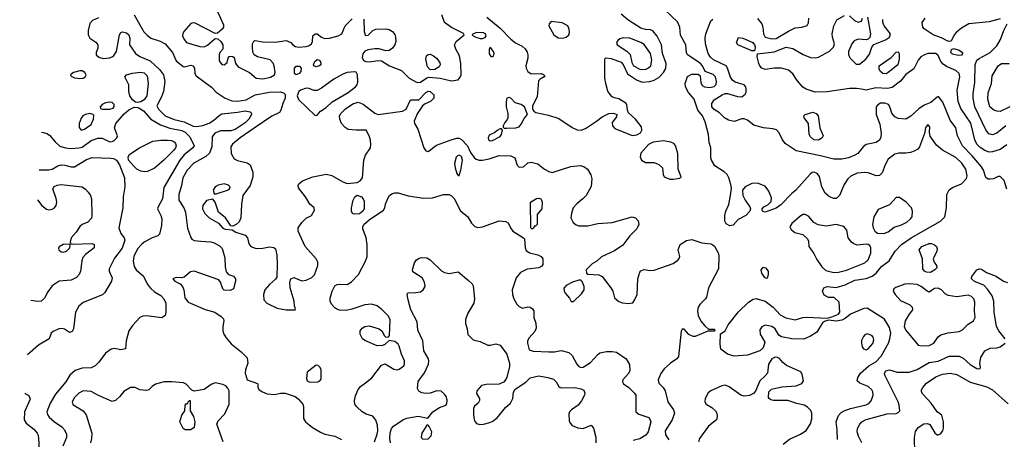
# Model space of a CAD drawing. Extents: x 1173079 to 1307053, y 522583 to 678478.
# Tile 196 of 256: x 1194562 to 1203442, y 601378 to 605161. Entities that reach past the tile are written whole.
import ezdxf

# ---------------------------------------------------------------- set-up
doc = ezdxf.new("R2010")
doc.units = 0

msp = doc.modelspace()

# ---------------------------------------------------------------- linework, layer by layer
at = {"layer": '0CON20XD'}
for points in [[(1195272, 605178), (1195217.4, 605152.6), (1195194.6, 605125.4), (1195177.9, 605065), (1195177.9, 605025), (1195195.3, 604995.3), (1195247.8, 604957.8), (1195266.7, 604935), (1195267.1, 604905), (1195250, 604865), (1195251.2, 604845), (1195275, 604824), (1195315, 604810), (1195375, 604816.5), (1195408, 604832), (1195433.8, 604875), (1195462.2, 605025), (1195474.6, 605045.4), (1195488.8, 605051.2), (1195525, 605041.4), (1195545.7, 605025), (1195555.6, 604995), (1195552.9, 604935), (1195605, 604857.1), (1195645, 604828.5), (1195739.2, 604789.2), (1195822.1, 604712.1), (1195858.8, 604665), (1195870.5, 604605), (1195859.2, 604515), (1195841.8, 604465), (1195800, 604385), (1195815, 604353.8), (1195875, 604295.3), (1195955, 604262), (1196045, 604241), (1196125, 604201.7), (1196155, 604198.2), (1196212.6, 604207.4), (1196270.7, 604229.3), (1196312, 604255), (1196361.1, 604298.9), (1196385, 604311.1), (1196525, 604328.1), (1196595, 604338.6), (1196639.6, 604329.6), (1196650.3, 604320.3), (1196653.3, 604305), (1196628.2, 604265), (1196595, 604232.7), (1196505, 604170.6), (1196465, 604160.5), (1196371.6, 604158.4), (1196321.4, 604138.6), (1196298.1, 604105), (1196294.5, 604015), (1196272.2, 603957.8), (1196240.8, 603929.2), (1196132, 603868), (1196073.1, 603805), (1196033.3, 603736.7), (1196021.8, 603665), (1195996.2, 603585), (1195998, 603535), (1196041.5, 603465), (1196057.3, 603427.3), (1196075, 603282.5), (1196105, 603198.8), (1196115, 603182.9), (1196135, 603170.6), (1196195.7, 603165.7), (1196285, 603158.5), (1196315, 603150), (1196362.2, 603122.2), (1196387.1, 603097.1), (1196410.5, 603015), (1196414.4, 602934.4), (1196425, 602887.5), (1196443.9, 602863.9), (1196488.7, 602848.7), (1196508.6, 602825), (1196509.2, 602805), (1196491.2, 602735), (1196459.5, 602720.5), (1196405, 602724), (1196394, 602735), (1196373.8, 602795), (1196357.5, 602815), (1196135, 602894.3), (1196102.2, 602887.8), (1196045, 602839.2), (1196023.9, 602833.9), (1195972.3, 602837.7), (1195943.3, 602825), (1195960, 602805), (1196008.8, 602778.8), (1196031.2, 602755), (1196042, 602725), (1196050.6, 602655), (1196080.8, 602615), (1196235, 602547.5), (1196321.2, 602525), (1196380, 602485), (1196398.6, 602465), (1196403.1, 602445), (1196393.5, 602395), (1196393.5, 602355), (1196403.5, 602325), (1196424.1, 602294.1), (1196469.5, 602239.5), (1196558.1, 602168.1), (1196612.4, 602112.4), (1196619.5, 602065), (1196598.1, 602005), (1196594.4, 601975), (1196612.5, 601915), (1196705, 601880), (1196710, 601875), (1196710, 601845), (1196722.5, 601825), (1196752.5, 601805), (1196795, 601788.8), (1196862.7, 601782.7), (1196915, 601792.9), (1196955, 601793.1), (1197045, 601764.4), (1197073.3, 601743.3), (1197116, 601695), (1197121.2, 601675), (1197120, 601565), (1197140, 601535), (1197202, 601485), (1197275, 601442), (1197315, 601424.2), (1197405, 601405.7), (1197465.4, 601375.4)], [(1195595, 605205.7), (1195681.7, 605051.7), (1195710.4, 605020.4), (1195745, 604995.4), (1195828.8, 604968.8), (1195873.6, 604943.6), (1195939.6, 604865), (1195971.7, 604791.7), (1196035, 604740), (1196046.1, 604736.1), (1196105, 604750.5), (1196126, 604746), (1196138.9, 604725), (1196141.1, 604675), (1196154.5, 604655), (1196291.7, 604551.7), (1196335, 604508.6), (1196415.7, 604454.3), (1196475, 604429.4), (1196525, 604426.2), (1196605, 604439.6), (1196685, 604482.4), (1196815, 604507.6), (1196915, 604510.5), (1196942, 604502), (1196955.3, 604485.3), (1196956, 604455), (1196933.9, 604406.1), (1196915.9, 604344.1), (1196904.1, 604325.9), (1196835, 604292.5), (1196675, 604184.7), (1196549.3, 604095), (1196481.7, 604038.3), (1196465.4, 604015), (1196470, 603955), (1196495, 603905.8), (1196525, 603890.5), (1196612.1, 603872.1), (1196641.7, 603851.7), (1196664.1, 603785.9), (1196665.5, 603744.5), (1196640, 603665), (1196574.3, 603575), (1196562.6, 603497.4), (1196556.4, 603373.6), (1196540.3, 603339.7), (1196515, 603316.2), (1196485, 603300), (1196465, 603302.5), (1196418.8, 603375), (1196354.2, 603425), (1196325.8, 603515.8), (1196305, 603542.5), (1196245, 603530), (1196214.2, 603485), (1196210.8, 603455), (1196232.5, 603415), (1196270, 603375), (1196355, 603326), (1196395, 603282.9), (1196415.9, 603274.1), (1196477, 603267), (1196512.5, 603245), (1196595, 603218.6), (1196615.5, 603195), (1196629.1, 603139.1), (1196646.2, 603115), (1196695, 603099.4), (1196755, 603100), (1196815, 603112.5), (1196855, 603108), (1196870, 603095), (1196879.3, 603040.7), (1196883.8, 602955), (1196879.3, 602840.7), (1196869.5, 602820.5), (1196815, 602774), (1196772, 602725), (1196760, 602685), (1196763.8, 602635), (1196790, 602605), (1196885, 602560), (1196965, 602544.2), (1197046.7, 602545), (1197050, 602555), (1197040.7, 602580.7), (1197036, 602625), (1197000, 602745), (1196998.8, 602795), (1197006.4, 602823.6), (1197035, 602836.2), (1197105, 602808), (1197145, 602812), (1197195, 602838), (1197219.1, 602860.9), (1197251.4, 602945), (1197250, 602975), (1197235.7, 603005), (1197135.7, 603115), (1197071.9, 603255), (1197074.4, 603285), (1197105, 603332.9), (1197145, 603370.8), (1197193, 603397), (1197220, 603445), (1197216.2, 603465), (1197179.4, 603499.4), (1197138.9, 603565), (1197075.7, 603645), (1197072.5, 603665), (1197078.9, 603681.1), (1197112.1, 603707.9), (1197206, 603745), (1197325, 603768.4), (1197377, 603757), (1197475, 603699.5), (1197515, 603685.2), (1197605, 603693.2), (1197631.9, 603708.1), (1197654.3, 603735), (1197666, 603895), (1197680.5, 603939.5), (1197724.7, 604005.3), (1197730, 604035), (1197724.5, 604074.5), (1197713, 604113), (1197685, 604166.7), (1197595.4, 604164.6), (1197525, 604172.2), (1197498.3, 604188.3), (1197465, 604224.2), (1197448.5, 604265), (1197446.4, 604295), (1197458.2, 604315), (1197501.3, 604358.7), (1197565, 604402), (1197615, 604416.4), (1197660.2, 604400.2), (1197765, 604318), (1197793.8, 604306.2), (1198015, 604336.7), (1198046.1, 604353.9), (1198085, 604437.5), (1198161.7, 604438.3), (1198225, 604505.4), (1198245, 604515.4), (1198263.1, 604513.1), (1198298.1, 604485), (1198297.1, 604455), (1198267.5, 604425), (1198217.6, 604402.4), (1198195, 604384), (1198146.9, 604313.1), (1198120, 604245), (1198122.5, 604225), (1198152.5, 604175), (1198207, 604007), (1198225, 603978.8), (1198245, 603973.8), (1198320.2, 604029.8), (1198452.5, 604077.5), (1198505, 604094.5), (1198525, 604092.5), (1198545, 604080.5), (1198600.5, 604025), (1198628.5, 603965), (1198660.3, 603920.3), (1198677.5, 603905), (1198705, 603895.4), (1198735, 603894.6), (1198795, 603906), (1198885, 603936.1), (1198990, 603935), (1199026.7, 603915), (1199048.8, 603848.8), (1199065, 603832.5), (1199105, 603834.3), (1199145, 603870), (1199175, 603876.2), (1199235, 603861.2), (1199294, 603815), (1199335, 603792.5), (1199365, 603784.5), (1199533.6, 603836.4), (1199615, 603846.9), (1199648.9, 603838.9), (1199681.4, 603815), (1199713.7, 603763.7), (1199720.6, 603725), (1199715.9, 603655.9), (1199670, 603575), (1199641.4, 603545), (1199585, 603502.5), (1199554.5, 603465), (1199538.5, 603415), (1199533.5, 603375), (1199553.9, 603333.9), (1199581.2, 603311.2), (1199605, 603301.5), (1199685, 603301.5), (1199775, 603323.1), (1199905, 603332.7), (1200085, 603383.3), (1200116.7, 603375), (1200138.8, 603348.8), (1200145.8, 603315), (1200128.1, 603275), (1200065, 603213.3), (1200000.5, 603129.5), (1199925, 603077.1), (1199807.7, 603022.3), (1199765.8, 602984.2), (1199725, 602961.2), (1199671.2, 602905), (1199673.3, 602875), (1199686.1, 602866.1), (1199785, 602860), (1199815, 602845.8), (1199894, 602745), (1199912.3, 602712.3), (1199927.5, 602655), (1199965, 602621.2), (1199998.8, 602608.8), (1200048.3, 602601.7), (1200090.5, 602609.5), (1200107, 602633), (1200129.2, 602685), (1200135.7, 602825), (1200154, 602885), (1200163, 602897), (1200195, 602910), (1200245, 602900), (1200285, 602904.5), (1200455, 602962.5), (1200497.9, 602992.1), (1200510.5, 603009.5), (1200514, 603025), (1200500, 603085), (1200517, 603133), (1200575, 603169.2), (1200625, 603179.5), (1200715, 603150.4), (1200795, 603140), (1200812.7, 603132.7), (1200829.4, 603119.4), (1200862.7, 603052.7), (1200867.1, 603025), (1200864.2, 602915), (1200773.3, 602745), (1200755, 602660), (1200746.7, 602645), (1200695.5, 602594.5), (1200680, 602570), (1200673.3, 602535), (1200681.9, 602495), (1200703.4, 602443.4), (1200740.5, 602400.5), (1200775, 602370), (1200825, 602370), (1200830, 602365), (1200828.3, 602351.7), (1200768.3, 602351.7), (1200655, 602306.2), (1200635, 602303.8), (1200595, 602323.8), (1200555, 602372.5), (1200535, 602370), (1200527, 602353), (1200504, 602125), (1200486.8, 602103.2), (1200430, 602065), (1200375, 602014.2), (1200345, 601972.5), (1200318.8, 601915), (1200325.5, 601885), (1200364.5, 601845), (1200383.8, 601815), (1200407.5, 601715), (1200457.5, 601645), (1200466.5, 601615), (1200447.1, 601552.9), (1200383.2, 601453.2), (1200385, 601418.8), (1200414.7, 601374.7)], [(1196345.3, 605235.3), (1196400, 605115), (1196400, 605095), (1196388.8, 605075), (1196345, 605041.2), (1196325, 605037.5), (1196145, 605128.9), (1196125, 605132.2), (1196103.8, 605126.2), (1196042.9, 605055), (1196032.2, 605035), (1196030.5, 605015), (1196045, 604981.2), (1196065, 604956.7), (1196115, 604942), (1196185, 604918.6), (1196225, 604917.5), (1196255, 604932), (1196325, 604992), (1196349.5, 604989.5), (1196376.7, 604965), (1196393.6, 604933.6), (1196392.5, 604895), (1196367.5, 604865), (1196360, 604845), (1196360.7, 604790.7), (1196385, 604757.5), (1196405, 604753.8), (1196432.5, 604775), (1196442.5, 604815), (1196451.7, 604828.3), (1196465, 604833.3), (1196485, 604830), (1196495, 604820), (1196507.5, 604765), (1196532.5, 604735), (1196632.9, 604685), (1196695, 604635.5), (1196755, 604627.5), (1196825, 604642.5), (1196860, 604665), (1196866.9, 604685), (1196858, 604745), (1196848.8, 604768.8), (1196819.7, 604799.7), (1196705, 604827.1), (1196675, 604844.2), (1196665, 604867.5), (1196660, 604915), (1196661.9, 604945), (1196673.2, 604966.8), (1196685, 604974), (1196755, 604961.1), (1196865, 604960), (1196964.1, 604974.1), (1197007.5, 604955), (1197025, 604933.3), (1197048.8, 604918.8), (1197075, 604914.4), (1197145, 604919.2), (1197165.8, 604925), (1197194.3, 604945), (1197202.5, 604965), (1197204.2, 605015), (1197225, 605034.2), (1197245, 605032.9), (1197283.8, 605003.8), (1197315, 604991.5), (1197355.8, 604994.2), (1197434.6, 605015.4), (1197466, 605035), (1197496.2, 605105), (1197560.2, 605169.8)], [(1197664.2, 605165), (1197668, 605055), (1197676.7, 605025), (1197685, 605020), (1197705, 605022), (1197746.4, 605063.6), (1197774.7, 605075.3), (1197865, 605080), (1197895, 605073.4), (1197923.6, 605055), (1197946.4, 605026.4), (1197952.1, 605005), (1197952.7, 604965), (1197944.5, 604935), (1197924.1, 604905.9), (1197895, 604884.5), (1197865, 604880.9), (1197805, 604897.5), (1197765, 604900), (1197700.7, 604889.3), (1197673.7, 604876.3), (1197656.6, 604853.4), (1197651.5, 604821.5), (1197663.2, 604793.2), (1197682.9, 604782.9), (1197715, 604781.2), (1197793.7, 604793.7), (1197825, 604788.9), (1197898, 604745), (1198003.9, 604703.9), (1198074.6, 604635), (1198145, 604595.2), (1198175, 604597.7), (1198235, 604636.6), (1198255, 604643.3), (1198355, 604634), (1198455, 604610.5), (1198515, 604620), (1198535, 604642), (1198542.7, 604665), (1198541.5, 604765), (1198528.5, 604835), (1198495.7, 604895), (1198482.9, 604935), (1198499.2, 604965), (1198570, 605025), (1198565.7, 605035.7), (1198455, 605090.6), (1198392.9, 605135), (1198367.5, 605205)], [(1198776.2, 605185), (1198896, 605085), (1198992.5, 604985), (1199034, 604954), (1199093.1, 604923.1), (1199119.8, 604899.8), (1199139.2, 604869.2), (1199145.4, 604845), (1199144, 604815), (1199126.4, 604745), (1199128.5, 604725), (1199145, 604694), (1199175, 604674.4), (1199265.5, 604675.5), (1199287, 604667), (1199297.5, 604655), (1199292.5, 604645), (1199254.4, 604625.6), (1199241.3, 604608.7), (1199227.5, 604465), (1199187.5, 604385), (1199185.8, 604355), (1199197.1, 604337.1), (1199215.6, 604325.6), (1199330.5, 604300.5), (1199425, 604270), (1199545, 604188.2), (1199589.5, 604169.5), (1199625, 604164.6), (1199665, 604180), (1199763.8, 604245), (1199815, 604286.2), (1199875, 604316), (1199918.3, 604318.3), (1199947.5, 604305), (1199943.3, 604285), (1199906.2, 604235), (1199908, 604205), (1199930.2, 604180.2), (1200085, 604117.1), (1200127.3, 604122.7), (1200159.5, 604140.5), (1200173.8, 604165), (1200169.2, 604195), (1200114.5, 604264.5), (1200051.7, 604321.7), (1200042.5, 604345), (1200037, 604397), (1200029.3, 604409.3), (1199965, 604448.8), (1199925, 604456.2), (1199905, 604466.2), (1199885.7, 604485.7), (1199867.4, 604517.4), (1199847.1, 604585), (1199840.4, 604635), (1199840, 604805), (1199843.6, 604816.4), (1199851.7, 604818.3), (1199895, 604811.5), (1199985, 604778.2), (1200005, 604756.2), (1200043.9, 604673.9), (1200125, 604618), (1200175, 604598.7), (1200245.3, 604604.7), (1200285, 604616.7), (1200325, 604641.2), (1200368.8, 604685), (1200388.6, 604721.4), (1200390.8, 604765), (1200360.3, 604855), (1200349.1, 604935), (1200311.7, 605011.7), (1200270.9, 605060.9), (1200249.7, 605069.7), (1200205, 605071.8), (1200165, 605083.8), (1200045, 605160), (1199985, 605211.5)], [(1202219.9, 602040.1), (1202282, 602078), (1202332.3, 602127.7), (1202396.5, 602245), (1202410, 602285), (1202417.5, 602335), (1202406, 602385), (1202359.8, 602459.8), (1202205, 602560.9), (1202175, 602557.5), (1202054.4, 602505.6), (1202005, 602466.7), (1201975, 602452), (1201925, 602442.5), (1201855, 602451.2), (1201820, 602440), (1201803.1, 602426.9), (1201750.5, 602345), (1201693.4, 602306.6), (1201635, 602281.4), (1201526.4, 602283.6), (1201432.2, 602302.2), (1201407.6, 602317.6), (1201374, 602375), (1201344.4, 602394.4), (1201283.8, 602406.2), (1201255, 602391.4), (1201236.9, 602365), (1201239.4, 602325), (1201280.8, 602255), (1201268.3, 602201.7), (1201238, 602175), (1201125, 602136.2), (1201006.8, 602126.8), (1200945.6, 602145.6), (1200885, 602190), (1200878.8, 602235), (1200881.7, 602328.3), (1200925, 602356.7), (1200950.8, 602409.2), (1201043.8, 602526.2), (1201134, 602615), (1201177.4, 602642.6), (1201205, 602647.5), (1201285, 602624.5), (1201358.3, 602568.3), (1201420.6, 602500.6), (1201472.8, 602472.8), (1201555, 602454.4), (1201623.3, 602476.7), (1201660.2, 602480.2), (1201845, 602471.2), (1201885, 602481.2), (1201945, 602507.5), (1201957.5, 602525), (1201951.2, 602615), (1201905.9, 602655.9), (1201855, 602658), (1201817.4, 602677.4), (1201800.6, 602715), (1201814.3, 602745), (1201845, 602756.8), (1201925, 602747.9), (1202005, 602770.7), (1202095, 602813.6), (1202195, 602827.2), (1202250.1, 602849.9), (1202284.7, 602875.3), (1202335.5, 602935), (1202403.4, 602986.6), (1202456.8, 603073.2), (1202515, 603135.5), (1202602.2, 603195), (1202797.1, 603307.1), (1202865, 603344.6), (1202906.5, 603385), (1202920.4, 603465), (1202923.3, 603585), (1202943.2, 603626.8), (1202975, 603649.2), (1203055, 603681.5), (1203100.9, 603729.1), (1203105.5, 603755), (1203093.8, 603815), (1203058.9, 603868.9), (1203005, 603919.2), (1202884.7, 603984.7), (1202830.4, 604030.4), (1202772.2, 604112.2), (1202765.6, 604145), (1202769.4, 604195), (1202755, 604213.8), (1202745, 604208.8), (1202730, 604185), (1202722, 604135), (1202675.5, 604015), (1202661.4, 603995), (1202630, 603975), (1202595, 603962.9), (1202555, 603956.9), (1202491.1, 603958.9), (1202455, 603947.7), (1202394.4, 603905), (1202366.1, 603853.9), (1202339.7, 603780.3), (1202315, 603758), (1202285, 603754.3), (1202215, 603781.5), (1202185, 603784.5), (1202115, 603776.9), (1202058.5, 603751.5), (1202030.6, 603725), (1201996.9, 603675), (1201955, 603576.2), (1201925, 603550), (1201905, 603548), (1201865, 603563.8), (1201825, 603597.5), (1201794.7, 603654.7), (1201775, 603747.5), (1201755, 603775.7), (1201727.9, 603787.9), (1201707.4, 603782.6), (1201690.2, 603769.8), (1201561.9, 603625), (1201524.3, 603595), (1201425, 603491.2), (1201385, 603462.5), (1201285, 603426.7), (1201265, 603432.5), (1201257.5, 603445), (1201256.7, 603455), (1201273.3, 603475), (1201308.8, 603491.2), (1201338.8, 603521.2), (1201341.4, 603555), (1201317.8, 603615), (1201285, 603658.9), (1201215, 603687.1), (1201165, 603684.5), (1201104, 603655), (1201081.2, 603625), (1201084, 603575), (1201104, 603535), (1201147.5, 603475), (1201154, 603455), (1201148, 603435), (1201110, 603395), (1201040.9, 603359.1), (1200995, 603307.5), (1200965, 603302.5), (1200931.7, 603321.7), (1200922.5, 603345), (1200920, 603395), (1200930, 603435), (1200956, 603495), (1200975.5, 603594.5), (1200980, 603645), (1200974.5, 603675), (1200958.7, 603735), (1200940.8, 603765), (1200915, 603790), (1200831.2, 603845), (1200801.2, 603895), (1200796.2, 603915), (1200796.2, 604005), (1200781.2, 604055), (1200774.2, 604125), (1200745, 604240), (1200718.5, 604295), (1200676.6, 604346.6), (1200646, 604444), (1200594.5, 604504.5), (1200567.1, 604555), (1200563.4, 604586.6), (1200585, 604648.8), (1200625, 604671.1), (1200680.8, 604670.8), (1200698.8, 604655), (1200706, 604595), (1200717, 604567), (1200737.5, 604555), (1200785, 604549.3), (1200825, 604560.4), (1200842, 604578), (1200846, 604605), (1200836.2, 604645), (1200815, 604666.5), (1200744.4, 604694.4), (1200719.5, 604745), (1200699.2, 604769.2), (1200584.2, 604845), (1200575.6, 604865.6), (1200570, 604935), (1200522.6, 605022.6), (1200516.7, 605095), (1200495, 605142.5), (1200379.5, 605249.5)], [(1203465, 604034.4), (1203405, 603991.5), (1203335, 603970), (1203305, 603968.2), (1203265, 603981.3), (1203225, 604007.9), (1203195, 604038.9), (1203175, 604078.1), (1203139.4, 604229.4), (1203050.5, 604360.5), (1203026, 604425), (1203016.2, 604525), (1203039.6, 604645), (1203035.4, 604675), (1203004.1, 604704.1), (1202919.7, 604739.7), (1202889.8, 604759.8), (1202869.2, 604785), (1202845, 604838.1), (1202825, 604855.5), (1202752.5, 604855), (1202721.2, 604845), (1202690, 604825), (1202663.6, 604796.4), (1202625, 604719.2), (1202555, 604666.4), (1202505, 604606.4), (1202429.8, 604550.2), (1202389.6, 604540.4), (1202284.1, 604545.9), (1202195, 604527.1), (1202153.9, 604533.9), (1202109.3, 604540.7), (1202045, 604539.5), (1201845, 604510.5), (1201735, 604509.3), (1201654, 604535), (1201623.6, 604553.6), (1201572.3, 604612.3), (1201534.2, 604674.2), (1201495, 604706.2), (1201433.1, 604723.1), (1201365, 604724.7), (1201285, 604712.6), (1201255.4, 604725), (1201236.7, 604745), (1201228.2, 604765), (1201214, 604826), (1201216.7, 604853.3), (1201365, 604872), (1201475, 604912.1), (1201535, 604901.8), (1201626.6, 604846.6), (1201695, 604820.8), (1201735, 604816), (1201765.2, 604824.8), (1201865, 604877.7), (1201900.9, 604915), (1201910.4, 604945), (1201893.4, 605003.4), (1201890.5, 605035), (1201905, 605106), (1201931.5, 605158.5), (1202001.7, 605198.3)], [(1201215, 605170.6), (1201253.6, 605125), (1201264.7, 605095), (1201269.3, 605035), (1201285, 605004.5), (1201345, 604989.1), (1201385, 604993.1), (1201495, 605058.9), (1201555, 605086.9), (1201615, 605092.5), (1201662.5, 605107.5), (1201676.4, 605133.6), (1201680, 605175)], [(1202208.8, 605185), (1202235.5, 605035), (1202230, 605000), (1202214.4, 604985.6), (1202195, 604980), (1202125, 604984.5), (1202088.5, 604971.5), (1202066, 604944), (1202036.4, 604875), (1202036.9, 604845), (1202051.8, 604815), (1202105, 604760), (1202135, 604760), (1202193.7, 604806.3), (1202225, 604850.8), (1202245.5, 604914.5), (1202265, 604936.2), (1202370.9, 604979.1), (1202405.5, 605005), (1202415.5, 605035), (1202358.5, 605105), (1202347.3, 605135), (1202347.2, 605162.8)], [(1202045, 605196), (1202090, 605155), (1202125, 605140), (1202153, 605147), (1202163.3, 605175)], [(1203405, 605169.6), (1203305, 605141.9), (1203122, 605125), (1203054.3, 605085.7), (1203010, 605050), (1202990.4, 605025), (1202961.7, 604968.3), (1202945, 604964), (1202925, 604969.4), (1202876.4, 604996.4), (1202800, 605025), (1202719.7, 605079.7), (1202706, 605095), (1202702, 605135), (1202727.1, 605175)], [(1199455, 604994.5), (1199488.8, 605005), (1199514, 605025), (1199520, 605045), (1199518, 605075), (1199506.7, 605105), (1199452.7, 605132.7), (1199355, 605143.8), (1199336.7, 605125), (1199333.8, 605105), (1199380, 605025), (1199418.3, 604998.3), (1199455, 604994.5)], [(1203465.8, 603634.2), (1203440.7, 603710.7), (1203405, 603747.5), (1203385, 603747.5), (1203345, 603726.9), (1203315, 603722.2), (1203294.6, 603724.6), (1203275, 603740), (1203253.5, 603805), (1203235.5, 603835), (1203150.7, 603935), (1203063.8, 604025), (1203020.6, 604115), (1203005.7, 604185), (1202953.5, 604255), (1202887, 604417), (1202847.3, 604467.3), (1202835, 604464), (1202780, 604415), (1202720.3, 604389.7), (1202671.5, 604358.5), (1202599.9, 604290.1), (1202555, 604264.5), (1202485, 604271.8), (1202455, 604286.7), (1202428.7, 604318.7), (1202409.2, 604375), (1202395.8, 604395.8), (1202365, 604409.1), (1202325, 604408.2), (1202300, 604395), (1202286.7, 604375), (1202285.5, 604305), (1202319.5, 604219.5), (1202332.3, 604135), (1202328.6, 604101.4), (1202315, 604074.2), (1202285, 604054.5), (1202195, 604037.1), (1202168.5, 604015), (1202119.4, 603955), (1202095, 603939.1), (1202035.6, 603915.6), (1201975, 603902.9), (1201905, 603902.9), (1201785.3, 603935.3), (1201565, 603977.5), (1201465, 604045.8), (1201436.9, 604085), (1201412, 604142), (1201387.9, 604167.9), (1201355, 604178.5), (1201270, 604185), (1201181.3, 604211.3), (1201125, 604254.6), (1201095, 604268.2), (1201075, 604268.2), (1201005, 604243.3), (1200954, 604255), (1200916.9, 604275), (1200871.9, 604321.9), (1200825, 604351.1), (1200803.3, 604375), (1200803.8, 604405), (1200825, 604439.4), (1200897.5, 604485), (1200925, 604495.5), (1200945, 604494.5), (1201035, 604468.6), (1201073, 604467), (1201105, 604488.8), (1201113, 604507), (1201114.3, 604535), (1201110.8, 604555), (1201096.2, 604575), (1201015, 604596.5), (1200988.9, 604615), (1200973.2, 604643.2), (1200945.5, 604725), (1200932.2, 604745), (1200819.1, 604799.1), (1200793, 604823), (1200771.3, 604855), (1200745.4, 604945), (1200743.8, 604995), (1200750.4, 605035), (1200795, 605150.6), (1200814.1, 605165.9)], [(1203455.7, 604204.3), (1203375, 604137.8), (1203335, 604124.5), (1203302.7, 604132.7), (1203275, 604167.5), (1203177.3, 604375), (1203161.1, 604455), (1203160.7, 604495), (1203177.1, 604595), (1203178.5, 604755), (1203194.2, 604795), (1203215, 604810.6), (1203315, 604864.6), (1203374.6, 604925), (1203408.5, 604981.5), (1203436, 605065), (1203467.5, 605125)], [(1198715, 604992.2), (1198735, 604992.9), (1198758.8, 605001.2), (1198770, 605015), (1198763.3, 605035), (1198745, 605044.2), (1198685, 605045.6), (1198652.5, 605035), (1198642.5, 605025), (1198650, 605015), (1198675, 605003.3), (1198715, 604992.2)], [(1200205, 604713.6), (1200233.5, 604726.5), (1200252.9, 604745), (1200263.7, 604796.3), (1200251.8, 604855), (1200195, 604937.1), (1200165, 604956.9), (1200065, 604993.2), (1200002.8, 604997.2), (1199975, 604988.1), (1199956.4, 604973.6), (1199944.3, 604955), (1199950, 604935), (1200038.2, 604878.2), (1200066.9, 604846.9), (1200082.9, 604775), (1200098.5, 604745), (1200155, 604713.8), (1200205, 604713.6)], [(1201185, 604880), (1201165, 604881.2), (1201038.8, 604935), (1201026.2, 604955), (1201045, 605000), (1201085, 604996), (1201175, 604954.2), (1201189.4, 604935), (1201193.9, 604916.1), (1201192.5, 604887.5), (1201185, 604880)], [(1198815, 604826.7), (1198835, 604832.5), (1198840, 604855), (1198833.8, 604875), (1198805, 604912.5), (1198794.4, 604895.6), (1198795, 604853.3), (1198815, 604826.7)], [(1198265, 604708), (1198240.6, 604735), (1198225.5, 604805), (1198231.9, 604835), (1198245, 604848.6), (1198265, 604849.4), (1198295, 604835.7), (1198320, 604815), (1198351.2, 604775), (1198353.8, 604755), (1198345, 604737.5), (1198305, 604712.5), (1198265, 604708)], [(1202375, 604674.2), (1202346.1, 604676.1), (1202325, 604693.3), (1202312, 604715), (1202314, 604745), (1202421.1, 604818.9), (1202465, 604867.1), (1202485, 604871.2), (1202493.2, 604853.2), (1202494.4, 604805), (1202480, 604755), (1202395, 604684), (1202375, 604674.2)], [(1203025, 604836.9), (1202975, 604849.2), (1202959.2, 604865), (1202965, 604892.5), (1202985, 604901.2), (1203035, 604887.1), (1203063.8, 604865), (1203066, 604855), (1203055, 604842.5), (1203025, 604836.9)], [(1197055, 604664.5), (1197041.4, 604675), (1197041.1, 604725), (1197055, 604742.5), (1197085, 604742), (1197098.8, 604725), (1197096, 604695), (1197081.2, 604675), (1197055, 604664.5)], [(1197235, 604736.2), (1197213.8, 604745), (1197211.2, 604755), (1197224, 604785), (1197245, 604803.3), (1197265, 604796.7), (1197277.5, 604775), (1197276.7, 604755), (1197265, 604744.2), (1197235, 604736.2)], [(1203492.9, 604375), (1203405, 604334.6), (1203375.4, 604335.4), (1203346.1, 604346.1), (1203310.5, 604375), (1203293.1, 604445), (1203297.6, 604502.4), (1203326, 604585), (1203332.5, 604655), (1203385.7, 604745), (1203415, 604765.6), (1203485, 604765.8)], [(1195105, 604630), (1195135, 604634.6), (1195151.9, 604645), (1195161.9, 604665), (1195150, 604685), (1195125, 604700.9), (1195105, 604700.9), (1195046.1, 604683.9), (1195020, 604665), (1195025, 604651.9), (1195055, 604638.5), (1195105, 604630)], [(1195625, 604415.8), (1195605, 604418.8), (1195579.7, 604439.7), (1195555.8, 604475), (1195547.1, 604515), (1195545.7, 604575), (1195510.8, 604645), (1195526.2, 604665), (1195575, 604679.1), (1195655, 604688.6), (1195685, 604682), (1195711.8, 604655), (1195718.9, 604585), (1195708.2, 604475), (1195685, 604440), (1195655, 604421.9), (1195625, 604415.8)], [(1197225, 604296.7), (1197245, 604301.2), (1197273.8, 604336.2), (1197325, 604368.9), (1197378.9, 604421.1), (1197525, 604506.2), (1197590.5, 604555), (1197605.3, 604575), (1197609.8, 604600.2), (1197607.1, 604665), (1197595, 604689.2), (1197582.5, 604692.5), (1197515, 604683.9), (1197475, 604669.2), (1197395, 604625.5), (1197283.8, 604545), (1197245, 604524.2), (1197215.9, 604524.1), (1197171.3, 604541.3), (1197145.7, 604544.3), (1197095, 604527.1), (1197080, 604515), (1197063.5, 604475), (1197075, 604442.5), (1197225, 604296.7)], [(1194758.4, 604148.6), (1194776.7, 604145), (1194806, 604136), (1194830.2, 604120.2), (1194880.2, 604060.2), (1194925, 604020.6), (1194975.4, 604005.4), (1195025, 604000.4), (1195095, 604005.3), (1195125, 604013.4), (1195207.1, 604072.9), (1195265, 604094.5), (1195305, 604091.9), (1195375, 604061.1), (1195395, 604062.7), (1195415, 604072.9), (1195438.5, 604095), (1195444.5, 604115), (1195415.7, 604185), (1195427.8, 604225), (1195505, 604312.3), (1195545, 604348), (1195595, 604373.6), (1195631.2, 604368.8), (1195679.2, 604339.2), (1195744.4, 604264.4), (1195832.5, 604212.5), (1195915, 604182), (1196025, 604162.4), (1196055, 604148.3), (1196096.6, 604105), (1196134.6, 604025), (1196123.5, 604005), (1196045.9, 603944.1), (1196006.5, 603893.5), (1195862.4, 603647.6), (1195850, 603545), (1195809.4, 603475), (1195805.6, 603455), (1195834.5, 603395), (1195842.5, 603365), (1195840.5, 603305), (1195823.1, 603226.9), (1195808.5, 603211.5), (1195755, 603194.4), (1195685, 603156.2), (1195659.1, 603135), (1195625, 603094.4), (1195591.1, 603025), (1195585.4, 602985), (1195595, 602936.2), (1195613.3, 602905), (1195678.1, 602848.1), (1195715.3, 602775.3), (1195745, 602737.1), (1195777.4, 602707.4), (1195834, 602675), (1195861.4, 602645), (1195880, 602605), (1195880, 602525), (1195873.3, 602495), (1195845, 602472), (1195705, 602490.9), (1195671.7, 602488.3), (1195643.9, 602476.1), (1195581.3, 602408.7), (1195547.5, 602355), (1195523.1, 602265), (1195516.7, 602193.3), (1195475, 602186.2), (1195416.6, 602196.6), (1195388, 602192), (1195335, 602154), (1195276.4, 602073.6), (1195240.9, 602039.1), (1195205, 602021.4), (1195125, 602018.2), (1195062.8, 601997.2), (1195014.1, 601955.9), (1194977.1, 601895), (1194884, 601785), (1194835.4, 601705), (1194806.4, 601625), (1194811.9, 601601.9), (1194828.3, 601578.3), (1194875, 601535.6), (1194941.9, 601491.9), (1194966.9, 601465), (1194984.3, 601425), (1194984.2, 601395), (1194950.8, 601315)], [(1195375, 604353.8), (1195404.3, 604365), (1195415, 604378.8), (1195415, 604395.7), (1195394.6, 604414.6), (1195372.6, 604417.4), (1195335, 604410.6), (1195305, 604396), (1195286.7, 604375), (1195290.7, 604360.7), (1195304, 604354), (1195375, 604353.8)], [(1198932.5, 604182.5), (1198955, 604183.8), (1199035, 604185.8), (1199065, 604195.8), (1199085, 604218.8), (1199110.9, 604269.1), (1199142.5, 604305), (1199113.8, 604375), (1199085.4, 604395.4), (1199031.5, 604411.5), (1198990, 604455), (1198975, 604460), (1198955, 604453.3), (1198948, 604425), (1198949.2, 604375), (1198963.8, 604315), (1198963.3, 604275), (1198956.1, 604253.9), (1198936.4, 604233.6), (1198922.5, 604205), (1198922.5, 604192.5), (1198932.5, 604182.5)], [(1195115, 604166.7), (1195145, 604173.8), (1195207.5, 604215), (1195225.9, 604265.9), (1195230, 604295), (1195225, 604306.7), (1195195, 604314), (1195155, 604305.6), (1195132, 604295), (1195115, 604274), (1195096.9, 604225), (1195098.1, 604188.1), (1195115, 604166.7)], [(1201765, 604073.8), (1201725, 604077.1), (1201692.5, 604105), (1201683.2, 604126.8), (1201674.5, 604224.5), (1201635.8, 604275.8), (1201634.2, 604295), (1201645, 604307.1), (1201715, 604326.4), (1201745, 604316.5), (1201762.5, 604295), (1201779.2, 604185), (1201806.7, 604115), (1201799.4, 604095), (1201765, 604073.8)], [(1198805, 604068.8), (1198825, 604072), (1198895, 604106.7), (1198906.7, 604125), (1198917.5, 604165), (1198907.5, 604177.5), (1198895, 604177.5), (1198866.4, 604163.6), (1198846.1, 604143.9), (1198795, 604121.2), (1198785.9, 604095.9), (1198790.3, 604080.3), (1198805, 604068.8)], [(1195685, 603788.9), (1195654.8, 603794.8), (1195618.1, 603815), (1195590, 603840), (1195544, 603895), (1195540, 603925), (1195552, 603945), (1195635, 604003.9), (1195762, 604065), (1195835, 604075.4), (1195895, 604076.2), (1195931.2, 604071.2), (1195955, 604058.9), (1195967.1, 604045), (1195973.1, 604025), (1195967.5, 604005), (1195948.8, 603981.2), (1195862.5, 603895), (1195778.1, 603821.9), (1195715, 603793.8), (1195685, 603788.9)], [(1200455, 603724.4), (1200515, 603732), (1200528.8, 603745), (1200501.2, 603815), (1200495.8, 603955), (1200475, 604026.7), (1200460, 604045), (1200435, 604058), (1200365, 604070), (1200275, 604056), (1200234.2, 604035.8), (1200162.6, 603957.4), (1200157.5, 603925), (1200170.6, 603895), (1200205, 603873.1), (1200285, 603872.5), (1200327, 603857), (1200360, 603825), (1200363.8, 603765), (1200373.3, 603745), (1200424.6, 603724.6), (1200455, 603724.4)], [(1198515, 603756.7), (1198525, 603757.5), (1198540, 603805), (1198554.4, 603895), (1198546.6, 603926.6), (1198525, 603940), (1198508.8, 603935), (1198498.5, 603921.5), (1198484.4, 603865), (1198488.9, 603825), (1198505, 603773.3), (1198515, 603756.7)], [(1194737.9, 603807.8), (1194825, 603807.3), (1194855, 603814.6), (1194905, 603844.6), (1194935, 603852.7), (1194970.3, 603850.3), (1195025, 603834.5), (1195055, 603835.6), (1195165, 603900.9), (1195215, 603917.7), (1195385, 603913.2), (1195408.8, 603908.8), (1195434, 603894), (1195463.1, 603853.1), (1195506, 603735), (1195511.3, 603655), (1195495.3, 603564.7), (1195492.5, 603465), (1195457.3, 603285), (1195473.3, 603235), (1195504.2, 603195), (1195510, 603175), (1195485, 603100.8), (1195417.3, 603012.7), (1195368, 602915), (1195369.2, 602895), (1195396, 602835), (1195390.8, 602805), (1195329.5, 602700.5), (1195309.1, 602680.9), (1195135, 602610.6), (1195095, 602579.2), (1195066.3, 602523.7), (1195045.7, 602375), (1195035, 602350), (1195010.7, 602340.7), (1194965, 602370), (1194945, 602376), (1194913.6, 602373.6), (1194865, 602351.2), (1194846.7, 602335), (1194826.7, 602285), (1194732, 602228), (1194631, 602139.8)], [(1194721.7, 603538.3), (1194760, 603485), (1194802.7, 603452.7), (1194825, 603447.8), (1194855, 603452.5), (1194876, 603465), (1194892, 603485), (1194895.8, 603515), (1194890.3, 603550.3), (1194860, 603635), (1194871.7, 603658.3), (1194899.4, 603670.6), (1194935.5, 603674.5), (1195125, 603653.5), (1195155, 603633.3), (1195180, 603605), (1195198.9, 603575), (1195208.5, 603545), (1195212.9, 603395), (1195207.9, 603372.1), (1195175.5, 603334.5), (1195125, 603313.5), (1195102.6, 603297.4), (1195071.9, 603245), (1195027.1, 603195), (1195016.4, 603156.4), (1195021.7, 603141.7), (1195037, 603137), (1195215, 603143.3), (1195233.6, 603133.6), (1195233.8, 603105), (1195155.4, 603044.6), (1195132.6, 603017.4), (1195121.7, 602988.3), (1195111.5, 602895), (1195097, 602863), (1195075, 602835.8), (1195025, 602814.4), (1194917.6, 602802.4), (1194855, 602761.2), (1194815, 602707.5), (1194785, 602650.8), (1194755, 602622.9), (1194720.9, 602620.9), (1194663.2, 602629.7)], [(1196335, 603590), (1196435.6, 603624.4), (1196455, 603637.5), (1196460, 603655), (1196445, 603668), (1196405, 603681.4), (1196352.1, 603667.9), (1196325, 603653.3), (1196306.7, 603625), (1196315, 603592.5), (1196335, 603590)], [(1197760.3, 601355), (1197785.9, 601425), (1197790.6, 601455), (1197788.2, 601505), (1197775, 601551.2), (1197745.5, 601585.5), (1197685, 601604.5), (1197650, 601625), (1197600.9, 601670.9), (1197584.4, 601695), (1197582.7, 601725), (1197590.5, 601769.5), (1197615, 601826.2), (1197635.8, 601855), (1197681.4, 601888.6), (1197738.6, 601931.4), (1197825, 602047.5), (1197859.3, 602059.3), (1197935, 602012), (1197965, 602006), (1197985, 602012), (1198025, 602040), (1198032.5, 602057.5), (1198031.9, 602085), (1198006.2, 602145), (1197985, 602218.8), (1197975, 602236), (1197945, 602260), (1197895, 602270), (1197855, 602232.5), (1197835, 602222.5), (1197785, 602220), (1197675, 602268.8), (1197653.3, 602285), (1197632.5, 602325), (1197632.5, 602355), (1197650.5, 602379.5), (1197675, 602396), (1197715, 602400), (1197803.6, 602373.6), (1197827.5, 602355), (1197850.7, 602310.7), (1197865, 602300), (1197888.3, 602301.7), (1197897.5, 602315), (1197904.3, 602455), (1197887, 602487), (1197830, 602545), (1197785, 602582.5), (1197735, 602595.8), (1197675, 602590.6), (1197557.8, 602552.2), (1197505, 602540.8), (1197445, 602542.9), (1197420.9, 602550.9), (1197402.4, 602562.4), (1197375, 602596.2), (1197361.9, 602625), (1197362.1, 602652.1), (1197380, 602715), (1197405, 602760.5), (1197425, 602773.6), (1197445, 602777.9), (1197515, 602773.5), (1197555, 602796.5), (1197617.3, 602862.7), (1197681.8, 602985), (1197694.6, 603025), (1197695.4, 603135), (1197686.5, 603195), (1197656.9, 603275), (1197655.7, 603295), (1197664.2, 603315), (1197713.2, 603356.8), (1197842, 603445), (1197856, 603465), (1197861.7, 603498.3), (1197880.9, 603549.1), (1197896, 603575), (1197917.5, 603592.5), (1197945, 603601.5), (1197975, 603601.2), (1198065, 603573.5), (1198203.3, 603553.3), (1198284.4, 603555.6), (1198382.5, 603585), (1198435, 603584.6), (1198455, 603574.6), (1198484.5, 603545), (1198535, 603442), (1198602.9, 603385), (1198635.5, 603325.5), (1198665.5, 603295.5), (1198695, 603288.9), (1198735, 603293.5), (1198885, 603349.2), (1198945, 603343.3), (1198968.3, 603328.3), (1198988, 603285), (1199010, 603255), (1199106.7, 603195), (1199114.2, 603184.2), (1199121.4, 603105), (1199130.9, 603080.9), (1199159.7, 603059.7), (1199235, 603040.8), (1199263.3, 603025), (1199278.8, 603005), (1199278.8, 602955), (1199269.5, 602940.5), (1199245, 602924), (1199137.7, 602912.3), (1199077.4, 602882.6), (1199038.1, 602835), (1199015, 602763.3), (1199002.9, 602725), (1199007.5, 602685), (1199018.6, 602645), (1199045.5, 602595.5), (1199065, 602576), (1199095, 602561.2), (1199145, 602572), (1199165, 602570), (1199186, 602555), (1199198, 602535), (1199200, 602475), (1199216, 602425), (1199219.5, 602380.5), (1199208.8, 602351.2), (1199155, 602292), (1199140.6, 602265), (1199140, 602245), (1199158, 602185), (1199193.4, 602173.4), (1199335, 602167.1), (1199385, 602167.5), (1199445, 602179.2), (1199515, 602162), (1199544.4, 602134.4), (1199585.6, 602055), (1199605, 602035.7), (1199625, 602026.9), (1199645, 602029.4), (1199710.5, 602069.5), (1199776.2, 602143.8), (1199795, 602156.7), (1199855, 602171.1), (1199905, 602171.1), (1199942.8, 602162.8), (1200030, 602105), (1200062.7, 602052.7), (1200064.2, 601995), (1200050.3, 601969.7), (1200001.4, 601915), (1199997.5, 601895), (1200007.9, 601877.9), (1200056, 601845), (1200106.7, 601795), (1200117.5, 601775), (1200120, 601625), (1200146.1, 601606.1), (1200235, 601573.3), (1200248.8, 601555), (1200253.8, 601535), (1200230.8, 601445), (1200210, 601415), (1200155, 601381.4), (1200093.2, 601366.8)], [(1197576.9, 603406.9), (1197564, 603414), (1197554.4, 603434.4), (1197553.8, 603465), (1197568.5, 603535), (1197585, 603565.6), (1197605, 603578.5), (1197643.7, 603563.7), (1197660.8, 603545), (1197667.1, 603525), (1197667.1, 603455), (1197656.2, 603433.8), (1197625, 603412.2), (1197576.9, 603406.9)], [(1199185, 603272.5), (1199172.5, 603285), (1199170, 603515), (1199222.3, 603547.7), (1199245, 603551.2), (1199262.5, 603545), (1199268.8, 603535), (1199273.8, 603515), (1199270, 603455), (1199230, 603405), (1199230, 603315), (1199215, 603300), (1199201.7, 603298.3), (1199200, 603285), (1199185, 603272.5)], [(1202355, 603234.3), (1202395, 603248.6), (1202449.3, 603290.7), (1202515, 603312.2), (1202562, 603335), (1202595.8, 603365), (1202609.2, 603385), (1202612.9, 603435), (1202604.2, 603465), (1202555.3, 603515.3), (1202495, 603558.9), (1202465, 603557.5), (1202405, 603493.1), (1202305, 603448.8), (1202264.4, 603385), (1202253.1, 603315), (1202258.6, 603285), (1202272.5, 603255), (1202297.3, 603237.3), (1202355, 603234.3)], [(1201905, 602882.7), (1201945, 602884.6), (1202017.4, 602902.6), (1202185, 602969.5), (1202215, 602997.5), (1202238.5, 603055), (1202238.1, 603105), (1202227.5, 603125), (1202215, 603134.3), (1202195, 603137.8), (1202115, 603129.4), (1202085, 603140), (1202064.3, 603155), (1202032.5, 603195), (1202021.4, 603265), (1201995, 603295.7), (1201925, 603313.5), (1201835, 603298.9), (1201762.6, 603312.6), (1201725, 603334.2), (1201675, 603391.1), (1201645, 603406.4), (1201625, 603403.6), (1201594.2, 603385), (1201526, 603325), (1201508, 603295), (1201518.3, 603268.3), (1201553.8, 603243.8), (1201625, 603224), (1201666.7, 603185), (1201676.2, 603165), (1201678.8, 603115), (1201724.6, 603054.6), (1201750.7, 603000.7), (1201795, 602934.3), (1201831.3, 602901.3), (1201905, 602882.7)], [(1194955, 603064.5), (1194984.6, 603075.4), (1195013.8, 603105), (1195017.5, 603127.5), (1195007.5, 603137.5), (1194955, 603135.5), (1194916.6, 603113.4), (1194911.9, 603098.1), (1194915.5, 603085), (1194935, 603068.2), (1194955, 603064.5)], [(1202775, 602882.9), (1202740, 602885), (1202723.1, 602895), (1202707.8, 602915), (1202702.5, 603005), (1202674.4, 603085), (1202698.6, 603115), (1202765, 603144.6), (1202785, 603143.5), (1202811.4, 603131.4), (1202829.2, 603115), (1202835.7, 603095), (1202832.9, 603075), (1202799.2, 603005), (1202808, 602975), (1202830, 602945), (1202832, 602925), (1202816, 602905), (1202775, 602882.9)], [(1197906.4, 601345), (1197900, 601385), (1197902.8, 601437.2), (1197915.7, 601475), (1197933.8, 601496.2), (1198017.7, 601552.3), (1198052.4, 601567.6), (1198155, 601588.2), (1198241.7, 601568.3), (1198288, 601625), (1198348.8, 601665), (1198404.1, 601685.9), (1198412.7, 601697.3), (1198418.3, 601731.7), (1198408, 601765), (1198394, 601785), (1198361.7, 601811.7), (1198325, 601815.7), (1198265, 601795.6), (1198225, 601791.1), (1198187.6, 601797.6), (1198160.7, 601810.7), (1198148.6, 601835), (1198155, 601898.8), (1198211.9, 601978.1), (1198248.6, 602055), (1198253.1, 602085), (1198248.6, 602105), (1198205.5, 602175.5), (1198197.1, 602265), (1198151.7, 602361.7), (1198146.3, 602436.3), (1198087.9, 602545), (1198064.2, 602635), (1198057.5, 602685), (1198061.7, 602698.3), (1198135, 602700.8), (1198175, 602708.6), (1198202, 602725), (1198218, 602755), (1198213.8, 602795), (1198191.2, 602835), (1198108.8, 602888.8), (1198103.8, 602905), (1198122.3, 602967.7), (1198141.2, 602995), (1198165, 603012), (1198185, 603017.5), (1198235, 603015.7), (1198265, 602995.8), (1198365.8, 602895.8), (1198392.7, 602882.7), (1198435, 602874.3), (1198515, 602889.2), (1198609.1, 602809.1), (1198641.2, 602781.2), (1198650.5, 602760.5), (1198664.5, 602645), (1198656.4, 602605), (1198602, 602515), (1198582.3, 602457.7), (1198582.3, 602422.3), (1198596.7, 602375), (1198603, 602323), (1198650, 602275), (1198715, 602260), (1198785, 602228), (1198805, 602226), (1198855, 602240), (1198895, 602228), (1198954.2, 602145), (1198979.2, 602065), (1198980, 602035), (1198953.8, 601935), (1198931.2, 601895), (1198885, 601875.7), (1198767.3, 601872.7), (1198726, 601864), (1198683.3, 601815), (1198680.7, 601790.7), (1198707.3, 601747.3), (1198707.7, 601727.7), (1198696.2, 601705), (1198663.2, 601676.8), (1198654.4, 601655.6), (1198654.6, 601595), (1198662.2, 601545), (1198681.9, 601521.9), (1198711.9, 601511.9), (1198743.6, 601513.6), (1198801.2, 601528.8), (1198828.8, 601541.2), (1198869.1, 601570.9), (1198944.4, 601665), (1198986.9, 601705), (1199008.1, 601745), (1199015.7, 601804.3), (1199028.8, 601831.2), (1199125, 601892.5), (1199166.4, 601933.6), (1199245, 601950), (1199325, 601935.8), (1199375, 601919.2), (1199401.2, 601895), (1199424.2, 601854.2), (1199435.9, 601845.9), (1199455, 601841.2), (1199570, 601845), (1199623.4, 601833.4), (1199649.7, 601819.7), (1199660, 601795), (1199656.1, 601776.1), (1199629.2, 601725), (1199597.5, 601685), (1199537.1, 601645), (1199520.5, 601625), (1199515.4, 601604.6), (1199517.3, 601545), (1199525.6, 601525), (1199545, 601503.3), (1199595, 601481.5), (1199645, 601477.1), (1199717, 601507), (1199738.1, 601478.1), (1199757, 601397), (1199758.7, 601345)], [(1201295, 602831.2), (1201305, 602833.3), (1201316.1, 602863.9), (1201314, 602895), (1201295, 602922), (1201265, 602928), (1201246.2, 602905), (1201252, 602875), (1201275, 602840), (1201295, 602831.2)], [(1203448.8, 602285), (1203391.2, 602355), (1203371.8, 602395), (1203351.2, 602525), (1203348.5, 602625), (1203332.6, 602672.6), (1203291.2, 602731.2), (1203256.8, 602766.8), (1203171.8, 602801.8), (1203144.3, 602825), (1203150, 602845), (1203193.4, 602906.6), (1203214.2, 602915.8), (1203235, 602911.4), (1203281.2, 602881.2), (1203368.3, 602848.3), (1203433.2, 602803.2), (1203471.7, 602791.7)], [(1199555, 602620), (1199629.5, 602690.5), (1199653.3, 602725), (1199653.3, 602755), (1199635, 602800), (1199621.7, 602811.7), (1199605, 602812.5), (1199547.5, 602795), (1199490, 602765), (1199468.3, 602741.7), (1199471.2, 602715), (1199482.7, 602692.7), (1199520.7, 602650.7), (1199535, 602620), (1199555, 602620)], [(1202705, 602219.5), (1202765, 602223.2), (1202805, 602245.6), (1202845, 602302.5), (1202868.7, 602321.3), (1202935, 602338.5), (1203035, 602349.2), (1203063.6, 602366.4), (1203115, 602415.6), (1203165, 602446.2), (1203179.2, 602475), (1203172.9, 602535), (1203176.5, 602615), (1203165.6, 602645), (1203145, 602665.5), (1203115, 602676.8), (1203015, 602663.3), (1202935, 602675.8), (1202908.3, 602688.3), (1202874, 602725), (1202845, 602741.9), (1202812.8, 602737.2), (1202765, 602706.2), (1202745, 602714), (1202692.9, 602755), (1202655, 602773.1), (1202585, 602780.4), (1202545, 602776.4), (1202463.1, 602746.9), (1202446.2, 602735), (1202440, 602715), (1202456, 602685), (1202505, 602628.8), (1202589.2, 602589.2), (1202609.2, 602569.2), (1202613.8, 602545), (1202585, 602506.2), (1202548, 602445), (1202540, 602395), (1202552, 602365), (1202665, 602227.5), (1202705, 602219.5)], [(1202156.4, 601345), (1202125.5, 601405), (1202114.5, 601445), (1202118.5, 601475), (1202138.9, 601515), (1202158.1, 601535), (1202195, 601556.7), (1202385, 601608.5), (1202465, 601611.1), (1202485, 601620), (1202498, 601635), (1202494.3, 601685), (1202484.4, 601715), (1202365, 601956.7), (1202361.1, 601975), (1202374.3, 601995), (1202405, 602003.5), (1202475, 601982.1), (1202585, 601984.6), (1202655, 602007.5), (1202765, 602070.5), (1202845, 602083.9), (1202945, 602126.5), (1203035, 602126.9), (1203070.3, 602110.3), (1203135, 602054), (1203195, 602016.7), (1203220, 602015), (1203227.5, 602025), (1203222, 602065), (1203229.2, 602115), (1203267.5, 602175), (1203315, 602200.4), (1203375, 602202.5), (1203405, 602211.8), (1203448.2, 602245)], [(1202195, 602185.5), (1202215, 602194.5), (1202255, 602241.9), (1202263.8, 602275), (1202258.1, 602298.1), (1202245.7, 602315), (1202205, 602329.6), (1202185, 602321.2), (1202170.4, 602305), (1202155, 602270), (1202152.8, 602245), (1202161.2, 602211.2), (1202172.9, 602192.9), (1202195, 602185.5)], [(1201447.5, 601335), (1201505, 601380), (1201605, 601425.8), (1201655, 601458), (1201693.4, 601516.6), (1201706.8, 601563.2), (1201704.4, 601615), (1201696.4, 601636.4), (1201667.8, 601667.8), (1201636.3, 601686.3), (1201570.6, 601700.6), (1201488, 601728), (1201358.6, 601728.6), (1201335, 601734), (1201321.2, 601745), (1201316.4, 601756.4), (1201319.2, 601805), (1201341.1, 601828.9), (1201435, 601852.7), (1201565, 601861.1), (1201615, 601882.5), (1201632, 601905), (1201618.8, 601965), (1201606.7, 601985), (1201477.5, 602045), (1201445, 602069.4), (1201415, 602105.7), (1201396.9, 602116.9), (1201375, 602118.8), (1201345, 602104.5), (1201314.6, 602055), (1201304.5, 601975), (1201283.3, 601946.7), (1201235.7, 601905), (1201198.8, 601811.2), (1201179.1, 601790.9), (1201145, 601772.5), (1201097, 601767), (1201065, 601775.7), (1200960.9, 601850.9), (1200925, 601867.3), (1200895, 601860.9), (1200796.2, 601815), (1200772.1, 601797.9), (1200744, 601745), (1200741.2, 601715), (1200753.6, 601693.6), (1200805, 601664.3), (1200835.8, 601635), (1200849.2, 601615), (1200852.5, 601585), (1200845, 601553.3), (1200773.4, 601496.6), (1200692.2, 601385), (1200684.5, 601355)], [(1197245, 601892.5), (1197270, 601905), (1197279.3, 601920.7), (1197280, 602005), (1197272.5, 602025), (1197255, 602042.5), (1197235, 602046.7), (1197155, 601983.3), (1197148, 601925), (1197154.5, 601904.5), (1197172.5, 601895), (1197245, 601892.5)], [(1201938.2, 601375), (1201935.4, 601465), (1201924.5, 601535), (1201947, 601593), (1201971.5, 601618.5), (1201998, 601635), (1202054.7, 601655.3), (1202195, 601687.7), (1202219.9, 601700.1), (1202242.2, 601725), (1202257.5, 601775), (1202256.2, 601805), (1202248.2, 601825), (1202215, 601855.4), (1202140, 601885), (1202115.8, 601905.8), (1202121.9, 601935), (1202145.7, 601975), (1202219.9, 602040.1)], [(1196396, 601355), (1196340, 601515), (1196350.8, 601545), (1196410.9, 601609.1), (1196449.4, 601695), (1196451.4, 601815), (1196439.5, 601839.5), (1196419.5, 601859.5), (1196395, 601872.9), (1196323.7, 601886.3), (1196287.4, 601872.6), (1196225, 601828.6), (1196135, 601812.5), (1196115, 601822.5), (1196063.3, 601875), (1196038.8, 601888.8), (1195935, 601897.1), (1195864.2, 601895.8), (1195787.5, 601875), (1195755, 601853.3), (1195726.1, 601823.9), (1195705, 601816.7), (1195645, 601823.8), (1195604.3, 601844.3), (1195562.5, 601845), (1195502.1, 601807.9), (1195465.5, 601764.5), (1195425, 601727.5), (1195395, 601720), (1195272.6, 601772.6), (1195205, 601810), (1195135, 601814.3), (1195096, 601795), (1195055, 601753.8), (1195034.3, 601715), (1195041.3, 601691.3), (1195134, 601635), (1195160.2, 601600.2), (1195211.4, 601435), (1195210, 601385), (1195200.6, 601345)], [(1202635.7, 601255), (1202630.6, 601395), (1202640.7, 601449.3), (1202665, 601486), (1202716.2, 601516.2), (1202749.5, 601519.5), (1202770.3, 601510.3), (1202815, 601438), (1202835, 601419.2), (1202845, 601417.5), (1202865, 601427.5), (1202887.1, 601455), (1202892.7, 601477.3), (1202892.5, 601535), (1202877, 601597), (1202835, 601626.2), (1202782.2, 601705), (1202705.6, 601785), (1202695.6, 601805), (1202695.5, 601824.5), (1202705.6, 601845), (1202741.1, 601885), (1202825, 601942.8), (1202885.7, 601964.3), (1202953.5, 601973.5), (1203015, 601962), (1203133.1, 601893.1), (1203285, 601850), (1203333.8, 601823.8), (1203477, 601697)], [(1194608.4, 601794.1), (1194615, 601787.5), (1194645, 601772.5), (1194655, 601740), (1194604, 601625), (1194601.4, 601555), (1194620.6, 601525), (1194688.7, 601468.7), (1194718.9, 601435), (1194728.5, 601415), (1194735.4, 601345.4), (1194735.4, 601275), (1194727.9, 601255), (1194633.5, 601136.5), (1194561.7, 601083.2)], [(1196105, 601463.8), (1196055, 601463.8), (1196037.5, 601475), (1196006, 601535), (1196024.1, 601595.9), (1196050, 601635), (1196053, 601687), (1196065, 601700), (1196078.3, 601701.7), (1196080, 601715), (1196095, 601730), (1196100, 601725), (1196100, 601635), (1196129.2, 601585), (1196140, 601535), (1196136.2, 601485), (1196105, 601463.8)], [(1198198.3, 601378.3), (1198245, 601383.8), (1198271.2, 601408.8), (1198277.5, 601445), (1198255, 601493.3), (1198245, 601506.7), (1198235, 601506.7), (1198188.8, 601435), (1198183.3, 601393.3), (1198198.3, 601378.3)]]:
    msp.add_lwpolyline(points, dxfattribs=at)

doc.saveas('drawing.dxf')
